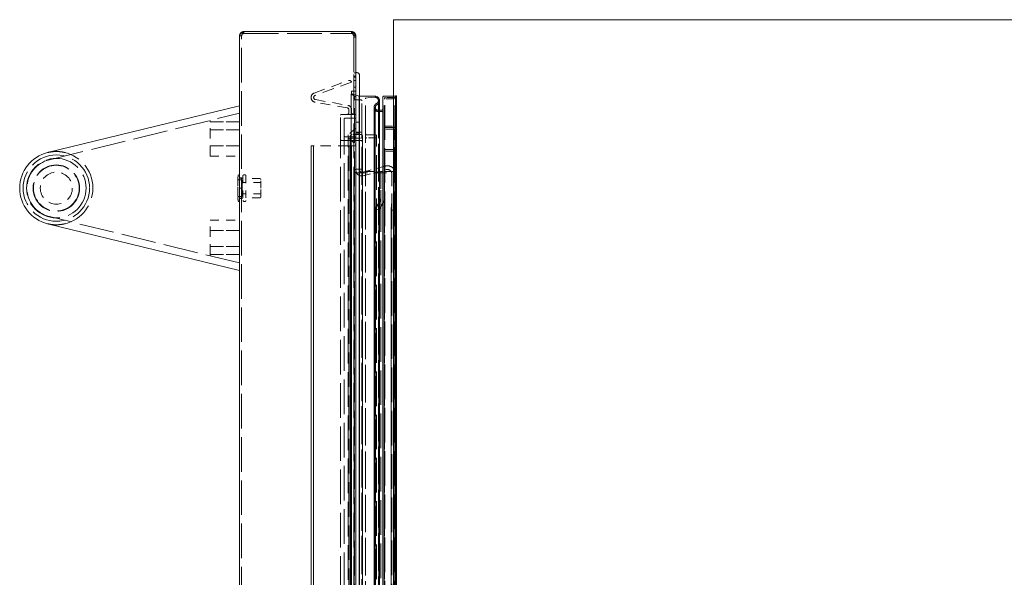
# Model space of a CAD drawing. Extents: x 5.1 to 61.7, y -5.9 to 61.5.
# Tile 12 of 22: x 34.8 to 48.2, y 20.3 to 27.9. Entities that reach past the tile are written whole.
import ezdxf

# ---------------------------------------------------------------- set-up
doc = ezdxf.new("R2010")
doc.units = 0
doc.header["$MEASUREMENT"] = 0
doc.linetypes.add('DASHED', pattern=[15, 12, -3])

msp = doc.modelspace()

# ---------------------------------------------------------------- linework, layer by layer
at = {"color": 7, "lineweight": 13}
for p, q in [((39.897149, -5.888254), (39.897149, 27.888248)), ((61.676746, 27.888248), (39.897149, 27.888248)), ((37.855153, 27.728413), (39.32535, 27.728413)), ((37.795252, 27.668515), (37.795252, 27.668858)), ((37.795252, 12.858315), (37.795252, 27.668515)), ((39.381238, 27.668515), (39.385251, 27.668515)), ((39.385251, 27.668515), (39.385251, 27.650233)), ((39.385251, 27.650231), (39.385251, 12.876597)), ((39.385251, 27.165414), (39.395252, 27.165414)), ((39.385251, 27.165414), (39.395252, 27.165414)), ((39.385251, 27.165414), (39.395252, 27.165414)), ((39.435252, 13.055415), (39.435252, 27.125415)), ((39.646842, 26.84541), (39.435252, 26.84541)), ((39.708841, 13.27742), (39.708841, 26.783411)), ((39.752841, 13.230418), (39.752841, 26.830411)), ((39.897149, 26.84541), (39.767841, 26.84541)), ((35.17667, 26.074149), (37.795252, 26.713415)), ((37.795252, 26.713415), (37.795252, 26.682533)), ((37.795252, 24.494295), (37.795252, 26.682533)), ((39.737842, 26.650917), (39.708841, 26.650917)), ((35.179847, 26.07492), (35.17667, 26.074149)), ((35.17667, 26.074149), (35.177595, 26.074375)), ((37.795252, 24.463414), (35.17667, 25.102678)), ((37.795252, 24.494295), (37.795252, 24.463414))]:
    msp.add_line(p, q, dxfattribs=at)
at = {"color": 7, "linetype": 'DASHED', "lineweight": 13, "ltscale": 0.000748}
for p, q in [((37.855153, 27.698513), (37.855153, 27.728413)), ((37.855153, 27.698513), (37.855153, 27.728413)), ((39.32535, 27.698513), (39.32535, 27.728413)), ((39.32535, 27.698513), (39.32535, 27.728413)), ((37.825152, 27.668515), (37.795252, 27.668515)), ((37.825152, 27.668515), (37.795252, 27.668515)), ((37.825152, 25.730915), (37.795252, 25.730915)), ((37.825152, 25.588415), (37.795252, 25.588415)), ((37.825152, 25.588415), (37.795252, 25.588415)), ((37.825152, 25.588415), (37.795252, 25.588415)), ((37.825152, 25.588415), (37.795252, 25.588415)), ((37.825152, 25.445915), (37.795252, 25.445915))]:
    msp.add_line(p, q, dxfattribs=at)
at = {"color": 7, "linetype": 'DASHED', "lineweight": 13, "ltscale": 0.03937}
for p, q in [((37.855153, 27.698513), (39.32535, 27.698513)), ((37.825152, 12.858315), (37.825152, 27.668515)), ((39.355353, 27.650231), (39.355353, 12.876597)), ((39.385251, 13.015415), (39.385251, 27.165414)), ((39.32084, 13.189419), (39.32084, 26.87141)), ((39.32084, 26.87141), (39.32084, 13.189419)), ((39.36584, 13.215419), (39.36584, 26.84541)), ((39.427841, 13.215419), (39.427841, 26.84541)), ((39.427841, 26.84541), (39.427841, 13.215419)), ((39.465841, 13.280419), (39.465841, 26.78041)), ((39.51584, 13.253419), (39.51584, 26.80741)), ((39.69184, 26.783411), (39.69184, 13.27742)), ((39.69184, 13.27742), (39.69184, 26.783411)), ((39.708841, 26.783411), (39.708841, 13.27742)), ((39.772839, 13.25042), (39.772839, 26.810411)), ((39.779341, 13.257917), (39.779341, 26.802911)), ((39.904341, 13.257917), (39.904341, 26.802911)), ((39.91884, 13.25042), (39.91884, 26.810411)), ((39.926767, 13.215419), (39.926767, 26.84541)), ((39.926767, 26.84541), (39.926767, 13.215419)), ((39.933842, 13.222488), (39.933842, 26.83834)), ((39.93884, 26.84541), (39.93884, 13.215419)), ((39.93884, 13.215419), (39.93884, 26.84541)), ((39.63284, 13.36991), (39.63284, 26.690917)), ((39.63284, 26.690917), (39.63284, 13.36991)), ((39.649841, 13.36991), (39.649841, 26.690917)), ((39.649841, 26.690917), (39.649841, 13.36991)), ((39.752841, 13.441912), (39.752841, 26.618917)), ((35.200388, 25.977002), (37.795252, 26.610477)), ((39.175252, 13.595413), (39.175252, 26.585415)), ((39.225252, 13.645414), (39.225252, 26.535414)), ((39.772839, 13.680631), (39.772839, 26.380195)), ((39.278252, 13.745415), (39.278252, 26.315413)), ((39.308251, 13.765413), (39.308251, 26.295414)), ((39.308251, 26.295414), (39.308251, 13.765413)), ((39.465841, 13.822915), (39.465841, 26.237913)), ((39.475251, 26.295414), (39.475251, 13.765413)), ((39.475251, 13.765413), (39.475251, 26.295414)), ((39.51584, 13.805412), (39.51584, 26.255414)), ((39.66584, 13.755416), (39.66584, 26.305415)), ((39.916841, 26.255195), (39.916841, 13.805633)), ((39.916841, 13.805633), (39.916841, 26.255195)), ((39.936841, 26.255195), (39.936841, 13.805633)), ((39.936841, 13.805633), (39.936841, 26.255195)), ((38.773032, 26.165413), (38.773032, 14.015416)), ((38.773032, 14.015416), (38.773032, 26.165413)), ((38.808031, 26.165413), (38.808031, 14.015416)), ((38.808031, 14.015416), (38.808031, 26.165413)), ((39.290252, 14.015416), (39.290252, 26.165413)), ((39.325252, 26.165413), (39.325252, 14.015416)), ((39.325252, 14.015416), (39.325252, 26.165413)), ((39.325252, 14.015416), (39.325252, 26.165413)), ((39.772839, 13.980631), (39.772839, 26.080195)), ((39.929641, 26.103684), (39.929641, 13.957145)), ((39.929641, 13.957145), (39.929641, 26.103684)), ((39.916841, 25.955195), (39.916841, 14.105633)), ((39.916841, 14.105633), (39.916841, 25.955195)), ((39.936841, 25.955195), (39.936841, 14.105633)), ((39.936841, 14.105633), (39.936841, 25.955195)), ((39.35984, 14.240415), (39.35984, 25.820413)), ((39.35984, 25.820413), (39.35984, 14.240415)), ((39.723251, 14.36001), (39.723251, 25.82082)), ((39.773252, 14.346611), (39.773252, 25.834218)), ((39.875253, 14.397472), (39.875253, 25.783355)), ((39.925251, 14.397472), (39.925251, 25.783355)), ((39.653969, 25.310414), (39.653969, 14.870413)), ((39.653969, 14.870413), (39.653969, 25.310414)), ((39.69727, 25.285414), (39.69727, 14.895414)), ((39.69727, 14.895414), (39.69727, 25.285414)), ((39.865252, 25.285414), (39.865252, 14.895414)), ((39.865252, 14.895414), (39.865252, 25.285414)), ((37.795252, 24.56635), (35.200388, 25.199825))]:
    msp.add_line(p, q, dxfattribs=at)
at = {"color": 7, "linetype": 'DASHED', "lineweight": 13, "ltscale": 0.000747}
for p, q in [((39.355353, 27.668515), (39.385251, 27.668515)), ((39.385251, 27.650231), (39.355353, 27.650231)), ((39.385251, 27.650231), (39.355353, 27.650231)), ((39.355353, 27.163475), (39.385251, 27.163475)), ((39.355353, 27.163475), (39.385251, 27.163475)), ((39.355353, 27.117514), (39.385251, 27.117514)), ((39.355353, 27.117514), (39.385251, 27.117514)), ((39.355353, 27.10337), (39.385251, 27.10337)), ((39.355353, 27.10337), (39.385251, 27.10337)), ((39.355353, 27.057409), (39.385251, 27.057409)), ((39.355353, 27.057409), (39.385251, 27.057409)), ((39.355353, 26.968415), (39.385251, 26.968415)), ((39.355353, 26.838206), (39.385251, 26.838206)), ((39.355353, 26.838206), (39.385251, 26.838206))]:
    msp.add_line(p, q, dxfattribs=at)
at = {"color": 7, "linetype": 'DASHED', "lineweight": 13, "ltscale": 0.000647}
msp.add_line((39.355353, 27.668515), (39.381238, 27.668515), dxfattribs=at)
at = {"color": 7, "linetype": 'DASHED', "lineweight": 13, "ltscale": 0.013775}
msp.add_line((39.355353, 27.668515), (39.355353, 27.117514), dxfattribs=at)
at = {"color": 7, "linetype": 'DASHED', "lineweight": 13, "ltscale": 0.013318}
msp.add_line((39.385251, 27.650233), (39.385251, 27.117514), dxfattribs=at)
at = {"color": 7, "linetype": 'DASHED', "lineweight": 13, "ltscale": 0.01425}
msp.add_line((39.385251, 26.595413), (39.385251, 27.165414), dxfattribs=at)
at = {"color": 7, "linetype": 'DASHED', "lineweight": 13, "ltscale": 0.012485}
msp.add_line((38.815803, 26.887236), (39.285091, 27.058043), dxfattribs=at)
at = {"color": 7, "linetype": 'DASHED', "lineweight": 13, "ltscale": 0.013235}
msp.add_line((39.325252, 27.035414), (38.827772, 26.854347), dxfattribs=at)
at = {"color": 7, "linetype": 'DASHED', "lineweight": 13, "ltscale": 0.000125}
for p, q in [((39.323543, 27.040112), (39.325252, 27.035414)), ((39.930305, 26.848947), (39.926767, 26.84541)), ((39.933842, 26.83834), (39.937374, 26.841875))]:
    msp.add_line(p, q, dxfattribs=at)
at = {"color": 7, "linetype": 'DASHED', "lineweight": 13, "ltscale": 0.003727}
for p, q in [((39.355353, 27.117514), (39.355353, 26.968415)), ((39.385251, 27.117514), (39.385251, 26.968415))]:
    msp.add_line(p, q, dxfattribs=at)
at = {"color": 7, "linetype": 'DASHED', "lineweight": 13, "ltscale": 0.015875}
msp.add_line((39.435252, 27.125415), (39.435252, 26.490414), dxfattribs=at)
at = {"color": 7, "linetype": 'DASHED', "lineweight": 13, "ltscale": 0.0015}
for p, q in [((39.325252, 26.913303), (39.385251, 26.913303)), ((39.385251, 26.863302), (39.325252, 26.863302)), ((39.385251, 26.165413), (39.325252, 26.165413))]:
    msp.add_line(p, q, dxfattribs=at)
at = {"color": 7, "linetype": 'DASHED', "lineweight": 13, "ltscale": 0.00125}
for p, q in [((39.325252, 26.863302), (39.325252, 26.913303)), ((39.435252, 26.490414), (39.385251, 26.490414)), ((39.385251, 26.490414), (39.435252, 26.490414)), ((39.435252, 26.490414), (39.385251, 26.490414)), ((39.385251, 26.340414), (39.435252, 26.340414)), ((39.435252, 26.340414), (39.385251, 26.340414)), ((39.385251, 26.340414), (39.435252, 26.340414)), ((39.69727, 25.285414), (39.653969, 25.310414)), ((39.653969, 25.310414), (39.69727, 25.285414)), ((39.69727, 25.285414), (39.653969, 25.310414))]:
    msp.add_line(p, q, dxfattribs=at)
at = {"color": 7, "linetype": 'DASHED', "lineweight": 13, "ltscale": 0.011137}
msp.add_line((39.265461, 26.684787), (38.826746, 26.762143), dxfattribs=at)
at = {"color": 7, "linetype": 'DASHED', "lineweight": 13, "ltscale": 0.011242}
msp.add_line((38.832823, 26.796611), (39.275671, 26.718524), dxfattribs=at)
at = {"color": 7, "linetype": 'DASHED', "lineweight": 13, "ltscale": 0.001186}
msp.add_line((39.323569, 26.866955), (39.36584, 26.84541), dxfattribs=at)
at = {"color": 7, "linetype": 'DASHED', "lineweight": 13, "ltscale": 0.002629}
msp.add_line((39.427841, 26.84541), (39.327304, 26.876192), dxfattribs=at)
at = {"color": 7, "linetype": 'DASHED', "lineweight": 13, "ltscale": 0.002125}
msp.add_line((39.36584, 26.795412), (39.45084, 26.795412), dxfattribs=at)
at = {"color": 7, "linetype": 'DASHED', "lineweight": 13, "ltscale": 0.000185}
msp.add_line((39.435252, 26.84541), (39.427841, 26.84541), dxfattribs=at)
at = {"color": 7, "linetype": 'DASHED', "lineweight": 13, "ltscale": 0.002865}
msp.add_line((39.644501, 26.828349), (39.530061, 26.82239), dxfattribs=at)
at = {"color": 7, "linetype": 'DASHED', "lineweight": 13, "ltscale": 5.9e-05}
msp.add_line((39.646842, 26.828411), (39.644501, 26.828349), dxfattribs=at)
at = {"color": 7, "linetype": 'DASHED', "lineweight": 13, "ltscale": 0.002875}
for p, q in [((39.89934, 26.807909), (39.784339, 26.807909)), ((39.784339, 26.432911), (39.89934, 26.432911))]:
    msp.add_line(p, q, dxfattribs=at)
at = {"color": 7, "linetype": 'DASHED', "lineweight": 13, "ltscale": 0.0029}
for p, q in [((39.903841, 26.82541), (39.78784, 26.82541)), ((39.78784, 26.415196), (39.903841, 26.415196))]:
    msp.add_line(p, q, dxfattribs=at)
at = {"color": 7, "linetype": 'DASHED', "lineweight": 13, "ltscale": 0.00074}
msp.add_line((39.926767, 26.84541), (39.897149, 26.84541), dxfattribs=at)
at = {"color": 7, "linetype": 'DASHED', "lineweight": 13, "ltscale": 0.000871}
msp.add_line((39.290252, 26.620414), (39.290252, 26.655242), dxfattribs=at)
at = {"color": 7, "linetype": 'DASHED', "lineweight": 13, "ltscale": 0.000976}
msp.add_line((39.325252, 26.659438), (39.325252, 26.620414), dxfattribs=at)
at = {"color": 7, "linetype": 'DASHED', "lineweight": 13, "ltscale": 0.000475}
msp.add_line((39.708841, 26.650917), (39.68984, 26.650917), dxfattribs=at)
at = {"color": 7, "linetype": 'DASHED', "lineweight": 13, "ltscale": 0.0012}
msp.add_line((39.737842, 26.633918), (39.68984, 26.633918), dxfattribs=at)
at = {"color": 7, "linetype": 'DASHED', "lineweight": 13, "ltscale": 0.00051}
for p, q in [((37.39525, 26.512826), (37.39525, 26.49242)), ((37.39525, 24.664001), (37.39525, 24.684407))]:
    msp.add_line(p, q, dxfattribs=at)
at = {"color": 7, "linetype": 'DASHED', "lineweight": 13, "ltscale": 0.01}
for p, q in [((37.795252, 26.49242), (37.39525, 26.49242)), ((37.39525, 26.49242), (37.795252, 26.49242)), ((37.39525, 26.49242), (37.795252, 26.49242)), ((37.39525, 26.49242), (37.795252, 26.49242)), ((37.795252, 26.385914), (37.39525, 26.385914)), ((37.39525, 26.385914), (37.795252, 26.385914)), ((37.39525, 26.165913), (37.795252, 26.165913)), ((37.795252, 26.165913), (37.39525, 26.165913)), ((37.39525, 26.025914), (37.795252, 26.025914)), ((37.39525, 26.025914), (37.795252, 26.025914)), ((37.39525, 25.150915), (37.795252, 25.150915)), ((37.39525, 25.150915), (37.795252, 25.150915)), ((37.795252, 25.010914), (37.39525, 25.010914)), ((37.39525, 25.010914), (37.795252, 25.010914)), ((37.39525, 24.790914), (37.795252, 24.790914)), ((37.795252, 24.790914), (37.39525, 24.790914)), ((37.39525, 24.684407), (37.795252, 24.684407)), ((37.39525, 24.684407), (37.795252, 24.684407)), ((37.795252, 24.684407), (37.39525, 24.684407)), ((37.39525, 24.684407), (37.795252, 24.684407))]:
    msp.add_line(p, q, dxfattribs=at)
at = {"color": 7, "linetype": 'DASHED', "lineweight": 13, "ltscale": 0.011663}
for p, q in [((37.39525, 26.025914), (37.39525, 26.49242)), ((37.39525, 24.684407), (37.39525, 25.150915))]:
    msp.add_line(p, q, dxfattribs=at)
at = {"color": 7, "linetype": 'DASHED', "lineweight": 13, "ltscale": 0.008375}
for p, q in [((39.175252, 26.250413), (39.175252, 26.585415)), ((37.843051, 25.755913), (37.843051, 25.420914)), ((37.883051, 25.755913), (37.883051, 25.420914))]:
    msp.add_line(p, q, dxfattribs=at)
at = {"color": 7, "linetype": 'DASHED', "lineweight": 13, "ltscale": 0.005}
for p, q in [((39.185253, 26.595413), (39.385251, 26.595413)), ((39.385251, 26.595413), (39.185253, 26.595413)), ((39.185253, 26.595413), (39.385251, 26.595413))]:
    msp.add_line(p, q, dxfattribs=at)
at = {"color": 7, "linetype": 'DASHED', "lineweight": 13, "ltscale": 0.005875}
msp.add_line((39.225252, 26.535414), (39.225252, 26.300414), dxfattribs=at)
at = {"color": 7, "linetype": 'DASHED', "lineweight": 13, "ltscale": 0.0035}
for p, q in [((39.375252, 26.545415), (39.235254, 26.545415)), ((39.235254, 26.545415), (39.375252, 26.545415)), ((39.375252, 26.545415), (39.235254, 26.545415)), ((39.235254, 26.290415), (39.375252, 26.290415)), ((39.375252, 26.290415), (39.235254, 26.290415)), ((39.235254, 26.290415), (39.375252, 26.290415))]:
    msp.add_line(p, q, dxfattribs=at)
at = {"color": 7, "linetype": 'DASHED', "lineweight": 13, "ltscale": 0.003269}
for p, q in [((39.376973, 26.401189), (39.278252, 26.315413)), ((39.278252, 26.275414), (39.376973, 26.18964))]:
    msp.add_line(p, q, dxfattribs=at)
at = {"color": 7, "linetype": 'DASHED', "lineweight": 13, "ltscale": 0.002015}
for p, q in [((39.465841, 26.352914), (39.385251, 26.352914)), ((39.385251, 26.237913), (39.465841, 26.237913))]:
    msp.add_line(p, q, dxfattribs=at)
at = {"color": 7, "linetype": 'DASHED', "lineweight": 13, "ltscale": 0.002725}
for p, q in [((39.896834, 26.395196), (39.78784, 26.395196)), ((39.78784, 26.115196), (39.896834, 26.115196))]:
    msp.add_line(p, q, dxfattribs=at)
at = {"color": 7, "linetype": 'DASHED', "lineweight": 13, "ltscale": 0.00475}
for p, q in [((39.375252, 26.240415), (39.185253, 26.240415)), ((39.185253, 26.240415), (39.375252, 26.240415)), ((39.375252, 26.240415), (39.185253, 26.240415))]:
    msp.add_line(p, q, dxfattribs=at)
at = {"color": 7, "linetype": 'DASHED', "lineweight": 13, "ltscale": 0.00285}
for p, q in [((39.448752, 26.321913), (39.33475, 26.321913)), ((39.33475, 26.268914), (39.448752, 26.268914))]:
    msp.add_line(p, q, dxfattribs=at)
at = {"color": 7, "linetype": 'DASHED', "lineweight": 13, "ltscale": 0.003}
for p, q in [((39.53584, 26.315413), (39.655839, 26.315413)), ((39.655839, 26.275414), (39.53584, 26.275414))]:
    msp.add_line(p, q, dxfattribs=at)
at = {"color": 7, "linetype": 'DASHED', "lineweight": 13, "ltscale": 0.000279}
msp.add_line((35.224263, 26.083362), (35.235327, 26.084823), dxfattribs=at)
at = {"color": 7, "linetype": 'DASHED', "lineweight": 13, "ltscale": 3.7e-05}
for p, q in [((35.293776, 26.088413), (35.295252, 26.088415)), ((35.295252, 25.088414), (35.293776, 25.088417))]:
    msp.add_line(p, q, dxfattribs=at)
at = {"color": 7, "linetype": 'DASHED', "lineweight": 13, "ltscale": 1.7e-05}
for p, q in [((35.354095, 26.084941), (35.354775, 26.084859)), ((35.354778, 25.091971), (35.354098, 25.091889))]:
    msp.add_line(p, q, dxfattribs=at)
at = {"color": 7, "linetype": 'DASHED', "lineweight": 13, "ltscale": 0.001069}
msp.add_line((38.773032, 26.165413), (38.815803, 26.165413), dxfattribs=at)
at = {"color": 7, "linetype": 'DASHED', "lineweight": 13, "ltscale": 0.011732}
msp.add_line((39.285091, 26.165413), (38.815803, 26.165413), dxfattribs=at)
at = {"color": 7, "linetype": 'DASHED', "lineweight": 13, "ltscale": 0.000961}
msp.add_line((39.285091, 26.165413), (39.323543, 26.165413), dxfattribs=at)
at = {"color": 7, "linetype": 'DASHED', "lineweight": 13, "ltscale": 4.3e-05}
msp.add_line((39.325252, 26.165413), (39.323543, 26.165413), dxfattribs=at)
at = {"color": 7, "linetype": 'DASHED', "lineweight": 13, "ltscale": 0.000625}
msp.add_line((39.350252, 26.165413), (39.325252, 26.165413), dxfattribs=at)
at = {"color": 7, "linetype": 'DASHED', "lineweight": 13, "ltscale": 0.00272}
for p, q in [((39.896622, 26.095197), (39.78784, 26.095197)), ((39.78784, 25.815197), (39.896622, 25.815197))]:
    msp.add_line(p, q, dxfattribs=at)
at = {"color": 7, "linetype": 'DASHED', "lineweight": 13, "ltscale": 0.00165}
msp.add_line((39.45084, 25.845414), (39.38484, 25.845414), dxfattribs=at)
at = {"color": 7, "linetype": 'DASHED', "lineweight": 13, "ltscale": 0.008121}
for p, q in [((39.473017, 25.805534), (39.786781, 25.889607)), ((39.786781, 25.889607), (39.473017, 25.805534)), ((39.473017, 25.805534), (39.786781, 25.889607))]:
    msp.add_line(p, q, dxfattribs=at)
at = {"color": 7, "linetype": 'DASHED', "lineweight": 13, "ltscale": 0.006142}
for p, q in [((39.723251, 25.82082), (39.485959, 25.757237)), ((39.485959, 25.757237), (39.723251, 25.82082)), ((39.723251, 25.82082), (39.485959, 25.757237))]:
    msp.add_line(p, q, dxfattribs=at)
at = {"color": 7, "linetype": 'DASHED', "lineweight": 13, "ltscale": 0.005175}
msp.add_line((39.530841, 25.815197), (39.737842, 25.815197), dxfattribs=at)
at = {"color": 7, "linetype": 'DASHED', "lineweight": 13, "ltscale": 0.009358}
msp.add_line((39.723251, 25.446491), (39.723251, 25.82082), dxfattribs=at)
at = {"color": 7, "linetype": 'DASHED', "lineweight": 13, "ltscale": 0.000685}
for p, q in [((39.799723, 25.84131), (39.773252, 25.834218)), ((39.773252, 25.834218), (39.799723, 25.84131)), ((39.799723, 25.84131), (39.773252, 25.834218))]:
    msp.add_line(p, q, dxfattribs=at)
at = {"color": 7, "linetype": 'DASHED', "lineweight": 13, "ltscale": 0.009693}
msp.add_line((39.773252, 25.834218), (39.773252, 25.446491), dxfattribs=at)
at = {"color": 7, "linetype": 'DASHED', "lineweight": 13, "ltscale": 0.000376}
for p, q in [((37.775252, 25.740914), (37.775252, 25.725893)), ((37.775252, 25.450937), (37.775252, 25.435914))]:
    msp.add_line(p, q, dxfattribs=at)
at = {"color": 7, "linetype": 'DASHED', "lineweight": 13, "ltscale": 0.00029}
for p, q in [((37.775252, 25.725893), (37.775252, 25.714311)), ((37.7753, 25.588415), (37.775252, 25.576833))]:
    msp.add_line(p, q, dxfattribs=at)
at = {"color": 7, "linetype": 'DASHED', "lineweight": 13, "ltscale": 0.002858}
for p, q in [((37.775252, 25.714311), (37.775252, 25.599995)), ((37.775252, 25.576833), (37.775252, 25.462517))]:
    msp.add_line(p, q, dxfattribs=at)
at = {"color": 7, "linetype": 'DASHED', "lineweight": 13, "ltscale": 0.000875}
for p, q in [((37.820252, 25.703413), (37.78525, 25.703413)), ((37.78525, 25.473414), (37.820252, 25.473414))]:
    msp.add_line(p, q, dxfattribs=at)
at = {"color": 7, "linetype": 'DASHED', "lineweight": 13, "ltscale": 0.000146}
for p, q in [((37.795252, 25.770915), (37.789427, 25.770915)), ((37.795252, 25.405915), (37.789427, 25.405915))]:
    msp.add_line(p, q, dxfattribs=at)
at = {"color": 7, "linetype": 'DASHED', "lineweight": 13, "ltscale": 0.004562}
for p, q in [((37.795252, 25.770915), (37.795252, 25.588415)), ((37.795252, 25.588415), (37.795252, 25.405915))]:
    msp.add_line(p, q, dxfattribs=at)
at = {"color": 7, "linetype": 'DASHED', "lineweight": 13, "ltscale": 0.001195}
for p, q in [((37.795252, 25.725915), (37.843051, 25.725915)), ((37.843051, 25.450915), (37.795252, 25.450915))]:
    msp.add_line(p, q, dxfattribs=at)
at = {"color": 7, "linetype": 'DASHED', "lineweight": 13, "ltscale": 0.002625}
for p, q in [((37.830253, 25.588415), (37.830253, 25.693415)), ((37.830253, 25.483415), (37.830253, 25.588415))]:
    msp.add_line(p, q, dxfattribs=at)
at = {"color": 7, "linetype": 'DASHED', "lineweight": 13, "ltscale": 0.00025}
for p, q in [((37.868052, 25.770915), (37.85805, 25.770915)), ((37.868052, 25.405915), (37.85805, 25.405915)), ((39.875253, 25.285414), (39.865252, 25.285414)), ((39.865252, 25.285414), (39.875253, 25.285414)), ((39.875253, 25.285414), (39.865252, 25.285414))]:
    msp.add_line(p, q, dxfattribs=at)
at = {"color": 7, "linetype": 'DASHED', "lineweight": 13, "ltscale": 0.00468}
for p, q in [((38.070251, 25.720914), (37.883051, 25.720914)), ((38.070251, 25.455913), (37.883051, 25.455913))]:
    msp.add_line(p, q, dxfattribs=at)
at = {"color": 7, "linetype": 'DASHED', "lineweight": 13, "ltscale": 0.002937}
for p, q in [((38.08525, 25.588415), (38.08525, 25.705915)), ((38.08525, 25.470915), (38.08525, 25.588415))]:
    msp.add_line(p, q, dxfattribs=at)
at = {"color": 7, "linetype": 'DASHED', "lineweight": 13, "ltscale": 0.013252}
msp.add_line((39.38484, 25.795415), (39.91493, 25.795415), dxfattribs=at)
at = {"color": 7, "linetype": 'DASHED', "lineweight": 13, "ltscale": 0.009591}
msp.add_line((39.875253, 25.399715), (39.875253, 25.783355), dxfattribs=at)
at = {"color": 7, "linetype": 'DASHED', "lineweight": 13, "ltscale": 0.011199}
msp.add_line((39.925251, 25.335415), (39.925251, 25.783355), dxfattribs=at)
at = {"color": 7, "linetype": 'DASHED', "lineweight": 13, "ltscale": 0.000289}
msp.add_line((37.775252, 25.599995), (37.775252, 25.588415), dxfattribs=at)
at = {"color": 7, "linetype": 'DASHED', "lineweight": 13, "ltscale": 0.006375}
for p, q in [((38.08525, 25.665915), (37.830253, 25.665915)), ((38.08525, 25.510915), (37.830253, 25.510915))]:
    msp.add_line(p, q, dxfattribs=at)
at = {"color": 7, "linetype": 'DASHED', "lineweight": 13, "ltscale": 0.003062}
for p, q in [((39.653969, 25.310414), (39.715213, 25.41649)), ((39.715213, 25.41649), (39.653969, 25.310414)), ((39.653969, 25.310414), (39.715213, 25.41649)), ((39.758515, 25.39149), (39.69727, 25.285414)), ((39.69727, 25.285414), (39.758515, 25.39149)), ((39.758515, 25.39149), (39.69727, 25.285414))]:
    msp.add_line(p, q, dxfattribs=at)
at = {"color": 7, "linetype": 'DASHED', "lineweight": 13, "ltscale": 0.002868}
for p, q in [((39.865252, 25.285414), (39.875253, 25.399715)), ((39.875253, 25.399715), (39.865252, 25.285414)), ((39.865252, 25.285414), (39.875253, 25.399715))]:
    msp.add_line(p, q, dxfattribs=at)
at = {"color": 7, "linetype": 'DASHED', "lineweight": 13, "ltscale": 2.6e-05}
msp.add_line((35.355811, 25.092096), (35.354778, 25.091971), dxfattribs=at)
at = {"color": 7, "lineweight": 13}
for points in [[(37.855153, 27.728413), (37.831553, 27.712969), (37.820389, 27.704809), (37.81282, 27.698494), (37.806248, 27.691977), (37.799558, 27.683031), (37.797246, 27.678369), (37.795773, 27.673614), (37.795252, 27.668515)], [(39.32535, 27.728413), (39.349106, 27.708113), (39.360236, 27.69748), (39.367714, 27.689327), (39.374159, 27.680998), (39.380068, 27.671045), (39.383925, 27.660741), (39.385251, 27.650231)]]:
    msp.add_lwpolyline(points, dxfattribs=at)
at = {"color": 7, "linetype": 'DASHED', "lineweight": 13, "ltscale": 0.03937}
for points in [[(37.795252, 27.668858), (37.795732, 27.673407), (37.797063, 27.677908), (37.80191, 27.686635), (37.806209, 27.691934), (37.811241, 27.69704), (37.81882, 27.703574), (37.835919, 27.715947), (37.855153, 27.728413)], [(37.855153, 27.728413), (37.843087, 27.712628), (37.837568, 27.704537), (37.830811, 27.692311), (37.826629, 27.680503), (37.825519, 27.674522), (37.825152, 27.668515)], [(37.825152, 27.668515), (37.825985, 27.677509), (37.828427, 27.68647), (37.83236, 27.695514), (37.837443, 27.70434), (37.842955, 27.712446), (37.855153, 27.728413)], [(39.32535, 27.728413), (39.337451, 27.70775), (39.342959, 27.697204), (39.349673, 27.681349), (39.353876, 27.665874), (39.354988, 27.658064), (39.355353, 27.650231)], [(39.355353, 27.650231), (39.354981, 27.65812), (39.353849, 27.666013), (39.349553, 27.681695), (39.343041, 27.697035), (39.337547, 27.70757), (39.32535, 27.728413)], [(39.385251, 27.650231), (39.383896, 27.660861), (39.379955, 27.671278), (39.373923, 27.681334), (39.367484, 27.689598), (39.36003, 27.697689), (39.348957, 27.708248), (39.32535, 27.728413)]]:
    msp.add_lwpolyline(points, dxfattribs=at)
for radius in [0.453, 0.40625, 0.3175, 0.3125]:
    msp.add_circle((35.295252, 25.588415), radius, dxfattribs=at)
at = {"color": 7, "linetype": 'DASHED', "lineweight": 13, "ltscale": 0.014567}
msp.add_circle((35.295252, 25.588415), 0.2185, dxfattribs=at)
at = {"color": 7, "lineweight": 13}
for centre, radius, start, end in [((37.855153, 27.668515), 0.0599, 90.000003, 180.000005), ((39.32535, 27.668515), 0.0599, 360, 90.000003), ((39.395252, 27.125415), 0.04, 0, 90.000003), ((39.395252, 27.125415), 0.040001, 0.000895, 89.999217), ((39.646842, 26.783411), 0.062, 0, 90.000003), ((39.767841, 26.830411), 0.015, 90.000003, 180.000005), ((39.737842, 26.665916), 0.015, 269.999997, 360), ((35.295252, 25.588415), 0.5, 103.719073, 256.280927)]:
    msp.add_arc(centre, radius, start, end, dxfattribs=at)
at = {"color": 7, "linetype": 'DASHED', "lineweight": 13, "ltscale": 0.03937}
for centre, radius, start, end in [((37.855153, 27.668515), 0.03, 90.000003, 180.000005), ((39.32535, 27.668515), 0.03, 0, 90.000003), ((39.395252, 27.125412), 0.040001, 0.001532, 89.998459), ((39.295352, 27.029851), 0.03, 20.000001, 109.999999), ((38.838032, 26.826155), 0.065, 109.999999, 259.999999), ((38.838032, 26.826155), 0.03, 109.999999, 259.999999), ((39.32584, 26.87141), 0.005, 72.977108, 179.999995), ((39.32584, 26.87141), 0.005, 179.999995, 242.992084), ((39.45084, 26.78041), 0.015, 360, 90.000003), ((39.530841, 26.80741), 0.015, 92.980957, 179.999995), ((39.646842, 26.783411), 0.045, 294.933658, 90.000003), ((39.646842, 26.783411), 0.062, 294.933658, 360), ((39.78784, 26.810411), 0.015, 90.000003, 179.999995), ((39.784339, 26.802911), 0.005, 90.000003, 180.000005), ((39.89934, 26.802911), 0.005, 0, 90.000003), ((39.903841, 26.810411), 0.015, 0, 90.000003), ((39.933842, 26.84541), 0.005, 314.999999, 135), ((39.265252, 26.620414), 0.025, 269.999997, 360), ((39.260252, 26.655242), 0.03, 0, 79.999998), ((39.265252, 26.659438), 0.06, 0, 79.999998), ((39.350252, 26.620414), 0.025, 180.000005, 269.999997), ((39.68984, 26.690917), 0.057, 114.933656, 269.999997), ((39.68984, 26.690917), 0.04, 114.933656, 269.999997), ((39.737842, 26.618917), 0.015, 0, 90.000003), ((39.185253, 26.585415), 0.01, 90.001546, 179.998461), ((39.185253, 26.585415), 0.01, 90.000003, 180.000005), ((39.185253, 26.585415), 0.009999, 89.995638, 179.996972), ((39.235251, 26.535414), 0.009999, 89.995638, 179.996972), ((39.235254, 26.535414), 0.01, 90.001546, 179.998461), ((39.235254, 26.535414), 0.01, 90.000003, 180.000005), ((39.37525, 26.535414), 0.01, 0.001542, 89.998459), ((39.375252, 26.535414), 0.009999, 0.003029, 90.00436), ((39.375252, 26.605414), 0.01, 269.999997, 360), ((39.375252, 26.535414), 0.01, 0, 90.000003), ((39.380253, 26.397414), 0.005, 0, 130.986048), ((39.78784, 26.430195), 0.015, 180.000005, 269.999997), ((39.78784, 26.380195), 0.015, 90.000003, 180.000005), ((39.784339, 26.437911), 0.005, 180.000005, 269.999997), ((39.896834, 26.380195), 0.015, 4.587094, 90.000003), ((39.89934, 26.437911), 0.005, 269.999997, 360), ((39.903841, 26.430195), 0.015, 269.999997, 0), ((38.338839, 26.255195), 1.578, 355.412906, 4.587094), ((38.338839, 26.255195), 1.598, 354.559422, 3.51138), ((39.185253, 26.250416), 0.01, 180.001539, 269.998454), ((39.185253, 26.250413), 0.01, 180.000005, 269.999997), ((39.185253, 26.250416), 0.009999, 180.003028, 270.004362), ((39.235251, 26.300414), 0.009999, 180.003028, 270.004362), ((39.235254, 26.300414), 0.01, 180.001539, 269.998454), ((39.235254, 26.300414), 0.01, 180.000005, 269.999997), ((39.33475, 26.295414), 0.0265, 90.000003, 269.999997), ((39.37525, 26.300414), 0.01, 270.001541, 359.998458), ((39.37525, 26.230413), 0.01, 0.001542, 89.998459), ((39.375252, 26.300414), 0.009999, 269.99564, 359.996971), ((39.375252, 26.230413), 0.009999, 0.003029, 90.00436), ((39.375252, 26.300414), 0.01, 269.999997, 360), ((39.375252, 26.230413), 0.01, 0, 90.000003), ((39.448752, 26.295414), 0.0265, 269.999997, 90.000003), ((39.53584, 26.335413), 0.02, 180.000005, 269.999997), ((39.53584, 26.255414), 0.02, 90.000003, 180.000005), ((39.655839, 26.305415), 0.01, 0, 90.000003), ((39.655839, 26.285415), 0.01, 269.999997, 360), ((35.426237, 25.053182), 1.051024, 99.774741, 103.736087), ((35.295062, 25.590037), 0.498376, 90.147808, 103.742145), ((35.295062, 25.590037), 0.498376, 90.147808, 103.742145), ((35.295252, 25.588415), 0.5, 98.161928, 103.610008), ((35.426028, 25.054223), 1.049965, 99.773218, 103.560073), ((35.295252, 25.588415), 0.5, 90.169043, 96.883337), ((35.421397, 25.079819), 1.023954, 98.191564, 99.761005), ((35.420717, 25.084147), 1.019572, 96.922959, 99.764434), ((35.295252, 25.588415), 0.5, 83.241086, 89.999996), ((35.295252, 25.588415), 0.5, 276.956825, 83.162949), ((35.295463, 25.589573), 0.498825, 76.181867, 83.171097), ((39.380253, 26.193415), 0.005, 229.013952, 0), ((39.78784, 26.130196), 0.015, 180.000005, 269.999997), ((39.78784, 26.080195), 0.015, 90.000003, 179.999995), ((39.896622, 26.080195), 0.015, 4.780192, 90.000003), ((39.896834, 26.130196), 0.015, 269.999997, 355.412906), ((38.40184, 25.955195), 1.515, 355.219808, 4.780192), ((38.40184, 25.955195), 1.535, 354.53423, 5.551188), ((35.295252, 25.588415), 0.4, 103.719073, 256.280927), ((39.38484, 25.820413), 0.025, 90.000003, 269.999997), ((39.46525, 25.834512), 0.080001, 180.000787, 284.999646), ((39.46525, 25.834512), 0.08, 180.000005, 285.000001), ((39.465253, 25.834514), 0.080002, 180.001293, 284.998731), ((39.46525, 25.834512), 0.03, 180.000541, 285.000083), ((39.46525, 25.834512), 0.03, 180.000036, 285.000111), ((39.46525, 25.834512), 0.03, 180.000005, 285.000001), ((39.45084, 25.860415), 0.015, 269.999997, 360), ((39.530841, 25.830196), 0.015, 179.999995, 269.999997), ((39.737842, 25.830196), 0.015, 269.999997, 360), ((39.78784, 25.830196), 0.015, 180.000005, 269.999997), ((39.815251, 25.783355), 0.11, 0.000329, 104.999918), ((39.815251, 25.783355), 0.11, 0, 105), ((39.815251, 25.783353), 0.110001, 0.000451, 104.999583), ((39.815251, 25.783355), 0.060001, 0.000669, 104.99959), ((39.815251, 25.783355), 0.060001, 0.00072, 104.999323), ((39.815251, 25.783355), 0.06, 0, 105), ((39.896622, 25.830196), 0.015, 269.999997, 355.219808), ((39.91493, 25.810415), 0.015, 269.999997, 354.53423), ((37.78525, 25.713414), 0.01, 180.000005, 269.999997), ((37.835251, 25.740914), 0.06, 156.421823, 179.999995), ((37.789427, 25.760914), 0.01, 90.000003, 156.421823), ((37.820252, 25.693415), 0.01, 0, 90.000003), ((37.85805, 25.755913), 0.015, 90.000003, 180.000005), ((37.868052, 25.755913), 0.015, 0, 90.000003), ((38.070251, 25.705915), 0.015, 360, 90.000003), ((37.490273, 25.455904), 0.285029, 359.001309, 1.329351), ((37.78525, 25.463415), 0.01, 90.000003, 180.000005), ((37.835251, 25.435914), 0.06, 180.000005, 203.578177), ((37.789427, 25.415914), 0.01, 203.578177, 269.999997), ((37.820252, 25.483415), 0.01, 269.999997, 360), ((37.85805, 25.420914), 0.015, 180.000005, 269.999997), ((37.868052, 25.420914), 0.015, 269.999997, 360), ((38.070251, 25.470915), 0.015, 269.999997, 0), ((39.663254, 25.446491), 0.059999, 329.999753, 0.000284), ((39.663252, 25.446491), 0.06, 329.999999, 360), ((39.663254, 25.446491), 0.059999, 329.999767, 0.000263), ((39.663254, 25.446491), 0.109998, 329.999767, 0.000263), ((39.663254, 25.446491), 0.109998, 329.99975, 0.000283), ((39.663252, 25.446491), 0.11, 329.999999, 360), ((39.875253, 25.335415), 0.05, 269.999997, 360), ((39.875253, 25.335415), 0.05, 269.999875, 359.999329), ((39.875253, 25.335415), 0.05, 269.999847, 359.999352), ((35.295062, 25.586793), 0.498376, 256.257855, 269.852192), ((35.295062, 25.586793), 0.498376, 256.257855, 269.852192), ((35.426237, 26.123645), 1.051024, 256.263913, 260.225259), ((35.426237, 26.123645), 1.051025, 256.263913, 260.225177), ((35.295252, 25.588415), 0.5, 256.280927, 269.830998), ((35.421397, 26.097011), 1.023954, 260.238995, 261.808436), ((35.420715, 26.092683), 1.019572, 260.235566, 263.077041), ((35.295252, 25.588415), 0.5, 269.999997, 276.758914), ((35.295463, 25.587257), 0.498825, 276.828903, 283.818133)]:
    msp.add_arc(centre, radius, start, end, dxfattribs=at)

doc.saveas('drawing.dxf')
